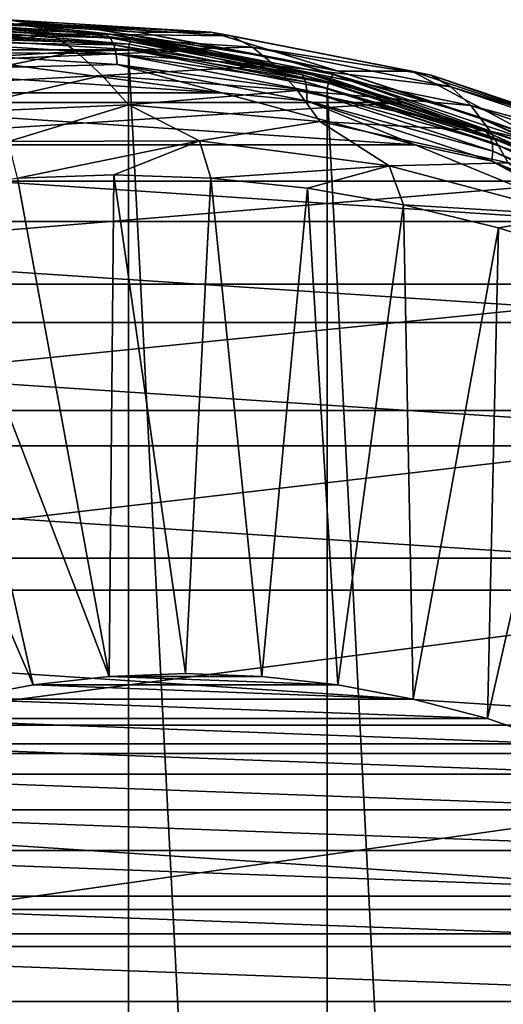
# Model space of a CAD drawing. Header units: metres. Extents: x -27 to 251, y -27 to 27.
# Tile 51 of 53: x 231.35 to 236.85, y 11.28 to 22.5. Entities that reach past the tile are written whole.
import ezdxf

# ---------------------------------------------------------------- set-up
doc = ezdxf.new("R2010")
doc.units = ezdxf.units.M
doc.layers.add('solid_10271033', color=7, linetype='CONTINUOUS')

msp = doc.modelspace()

# ---------------------------------------------------------------- linework, layer by layer
at = {"layer": 'solid_10271033'}
for points in [[(233.489944, 22.158175, 163.546265), (231.195313, 22.461933, 162.326187), (217.293167, 22.158175, 194.00795)], [(229.138718, 22.298481, 157.696014), (231.213211, 22.499811, 159.309006), (231.444946, 22.459007, 158.922256)], [(229.138718, 22.298481, 157.696014), (231.444946, 22.459007, 158.922256), (229.413788, 22.184668, 157.346069)], [(231.444946, 22.459007, 158.922256), (231.703934, 22.336823, 158.563766), (229.413788, 22.184668, 157.346069)], [(232.087662, 22.412064, 161.851334), (230.381104, 22.499809, 160.873947), (229.817642, 22.479385, 160.644348)], [(232.087662, 22.412064, 161.851334), (229.817642, 22.479385, 160.644348), (230.326035, 22.461576, 160.977875)], [(232.323578, 22.341595, 162.779526), (230.100937, 22.482964, 161.597733), (231.195313, 22.461933, 162.326187)], [(230.157608, 22.432947, 161.49115), (230.100937, 22.482964, 161.597733), (232.323578, 22.341595, 162.779526)], [(230.326035, 22.461576, 160.977875), (230.30542, 22.417267, 161.017044), (232.609802, 22.275612, 162.24231)], [(232.634995, 22.319643, 162.205551), (230.326035, 22.461576, 160.977875), (232.609802, 22.275612, 162.24231)], [(232.087662, 22.412064, 161.851334), (230.326035, 22.461576, 160.977875), (232.634995, 22.319643, 162.205551)], [(231.213211, 22.499811, 159.309006), (230.381104, 22.499809, 160.873947), (232.693985, 22.357637, 162.103729)], [(232.087662, 22.412064, 161.851334), (232.693985, 22.357637, 162.103729), (230.381104, 22.499809, 160.873947)], [(232.323578, 22.341595, 162.779526), (231.195313, 22.461933, 162.326187), (233.489944, 22.158175, 163.546265)], [(233.526093, 22.357635, 160.538788), (231.213211, 22.499811, 159.309006), (232.693985, 22.357637, 162.103729)], [(231.444946, 22.459007, 158.922256), (231.213211, 22.499811, 159.309006), (233.526093, 22.357635, 160.538788)], [(231.444946, 22.459007, 158.922256), (233.526093, 22.357635, 160.538788), (233.752014, 22.314619, 160.148941)], [(231.444946, 22.459007, 158.922256), (233.752014, 22.314619, 160.148941), (231.703934, 22.336823, 158.563766)], [(229.413788, 22.184668, 157.346069), (231.703934, 22.336823, 158.563766), (229.724045, 21.999098, 157.048157)], [(231.703934, 22.336823, 158.563766), (231.987564, 22.136976, 158.251694), (229.724045, 21.999098, 157.048157)], [(232.375305, 22.291893, 162.670319), (230.157608, 22.432947, 161.49115), (232.323578, 22.341595, 162.779526)], [(230.206253, 22.353369, 161.399658), (230.157608, 22.432947, 161.49115), (232.375305, 22.291893, 162.670319)], [(232.416077, 22.212814, 162.574646), (230.206253, 22.353369, 161.399658), (232.375305, 22.291893, 162.670319)], [(230.243561, 22.24966, 161.329483), (230.206253, 22.353369, 161.399658), (232.416077, 22.212814, 162.574646)], [(232.590942, 22.220135, 162.264435), (230.292297, 22.361435, 161.042221), (230.289688, 22.29981, 161.051849)], [(230.30542, 22.417267, 161.017044), (230.292297, 22.361435, 161.042221), (232.590942, 22.220135, 162.264435)], [(232.609802, 22.275612, 162.24231), (230.30542, 22.417267, 161.017044), (232.590942, 22.220135, 162.264435)], [(231.703934, 22.336823, 158.563766), (233.994186, 22.186758, 159.781509), (231.987564, 22.136976, 158.251694)], [(233.752014, 22.314619, 160.148941), (233.994186, 22.186758, 159.781509), (231.703934, 22.336823, 158.563766)], [(234.336044, 22.051666, 163.046829), (232.693985, 22.357637, 162.103729), (232.087662, 22.412064, 161.851334)], [(234.336044, 22.051666, 163.046829), (232.087662, 22.412064, 161.851334), (232.634995, 22.319643, 162.205551)], [(234.518265, 21.919268, 163.946457), (232.323578, 22.341595, 162.779526), (233.489944, 22.158175, 163.546265)], [(232.375305, 22.291893, 162.670319), (232.323578, 22.341595, 162.779526), (234.518265, 21.919268, 163.946457)], [(233.526093, 22.357635, 160.538788), (232.693985, 22.357637, 162.103729), (234.976517, 21.911533, 163.317368)], [(234.336044, 22.051666, 163.046829), (234.976517, 21.911533, 163.317368), (232.693985, 22.357637, 162.103729)], [(235.808624, 21.91153, 161.752441), (233.526093, 22.357635, 160.538788), (234.976517, 21.911533, 163.317368)], [(233.752014, 22.314619, 160.148941), (233.526093, 22.357635, 160.538788), (235.808624, 21.91153, 161.752441)], [(232.443146, 22.109758, 162.499023), (230.243561, 22.24966, 161.329483), (232.416077, 22.212814, 162.574646)], [(230.266983, 22.128904, 161.285446), (230.243561, 22.24966, 161.329483), (232.443146, 22.109758, 162.499023)], [(230.28952, -22.299809, 161.051773), (232.582138, -22.158659, 162.270767), (230.289688, 22.29981, 161.051849)], [(232.582138, -22.158659, 162.270767), (232.582291, 22.15864, 162.270859), (230.289688, 22.29981, 161.051849)], [(232.590942, 22.220135, 162.264435), (230.289688, 22.29981, 161.051849), (232.582291, 22.15864, 162.270859)], [(234.565109, 21.870506, 163.834656), (232.375305, 22.291893, 162.670319), (234.518265, 21.919268, 163.946457)], [(232.416077, 22.212814, 162.574646), (232.375305, 22.291893, 162.670319), (234.565109, 21.870506, 163.834656)], [(234.598114, 21.792923, 163.734848), (232.416077, 22.212814, 162.574646), (234.565109, 21.870506, 163.834656)], [(232.443146, 22.109758, 162.499023), (232.416077, 22.212814, 162.574646), (234.598114, 21.792923, 163.734848)], [(234.859451, 21.776773, 163.470627), (232.590942, 22.220135, 162.264435), (232.582291, 22.15864, 162.270859)], [(232.609802, 22.275612, 162.24231), (232.590942, 22.220135, 162.264435), (234.859451, 21.776773, 163.470627)], [(232.634995, 22.319643, 162.205551), (232.609802, 22.275612, 162.24231), (234.883987, 21.831144, 163.451508)], [(234.883987, 21.831144, 163.451508), (232.609802, 22.275612, 162.24231), (234.859451, 21.776773, 163.470627)], [(234.913651, 21.874296, 163.417145), (232.634995, 22.319643, 162.205551), (234.883987, 21.831144, 163.451508)], [(234.336044, 22.051666, 163.046829), (232.634995, 22.319643, 162.205551), (234.913651, 21.874296, 163.417145)], [(233.752014, 22.314619, 160.148941), (235.808624, 21.91153, 161.752441), (236.02858, 21.867277, 161.359406)], [(233.752014, 22.314619, 160.148941), (236.02858, 21.867277, 161.359406), (233.994186, 22.186758, 159.781509)], [(233.489944, 22.158175, 163.546265), (217.293167, 22.158175, 194.00795), (219.541153, 21.554762, 195.203217)], [(235.737915, 21.554762, 164.741531), (233.489944, 22.158175, 163.546265), (219.541153, 21.554762, 195.203217)], [(230.266983, 22.128904, 161.285446), (231.404419, 21.962772, 161.871078), (229.145447, 21.962774, 160.669968)], [(229.724045, 21.999098, 157.048157), (231.987564, 22.136976, 158.251694), (230.056259, 21.746872, 156.810547)], [(231.987564, 22.136976, 158.251694), (232.28363, 21.865515, 157.994858), (230.056259, 21.746872, 156.810547)], [(232.45462, 21.989761, 162.448624), (231.404419, 21.962772, 161.871078), (230.266983, 22.128904, 161.285446)], [(232.45462, 21.989761, 162.448624), (230.266983, 22.128904, 161.285446), (232.443146, 22.109758, 162.499023)], [(233.994186, 22.186758, 159.781509), (234.249954, 21.977119, 159.454636), (231.987564, 22.136976, 158.251694)], [(231.987564, 22.136976, 158.251694), (234.249954, 21.977119, 159.454636), (232.28363, 21.865515, 157.994858)], [(234.615051, 21.691814, 163.653854), (232.443146, 22.109758, 162.499023), (234.598114, 21.792923, 163.734848)], [(232.45462, 21.989761, 162.448624), (232.443146, 22.109758, 162.499023), (234.615051, 21.691814, 163.653854)], [(232.582138, -22.158659, 162.270767), (234.844635, -21.716181, 163.473755), (232.582291, 22.15864, 162.270859)], [(234.844635, -21.716181, 163.473755), (234.844772, 21.716145, 163.473831), (232.582291, 22.15864, 162.270859)], [(234.859451, 21.776773, 163.470627), (232.582291, 22.15864, 162.270859), (234.844772, 21.716145, 163.473831)], [(234.518265, 21.919268, 163.946457), (233.489944, 22.158175, 163.546265), (235.737915, 21.554762, 164.741531)], [(233.994186, 22.186758, 159.781509), (236.253555, 21.7365, 160.982834), (234.249954, 21.977119, 159.454636)], [(236.02858, 21.867277, 161.359406), (236.253555, 21.7365, 160.982834), (233.994186, 22.186758, 159.781509)], [(232.45462, 21.989761, 162.448624), (233.648361, 21.665674, 163.064209), (231.404419, 21.962772, 161.871078)], [(234.614746, 21.574085, 163.597183), (233.648361, 21.665674, 163.064209), (232.45462, 21.989761, 162.448624)], [(234.614746, 21.574085, 163.597183), (232.45462, 21.989761, 162.448624), (234.615051, 21.691814, 163.653854)], [(236.533417, 21.402903, 164.215179), (234.976517, 21.911533, 163.317368), (234.336044, 22.051666, 163.046829)], [(236.533417, 21.402903, 164.215179), (234.336044, 22.051666, 163.046829), (234.913651, 21.874296, 163.417145)], [(226.901505, 21.665678, 159.476837), (229.145447, 21.962774, 160.669968), (233.648361, 21.665674, 163.064209)], [(229.145447, 21.962774, 160.669968), (231.404419, 21.962772, 161.871078), (233.648361, 21.665674, 163.064209)], [(234.249954, 21.977119, 159.454636), (234.508224, 21.692507, 159.177704), (232.28363, 21.865515, 157.994858)], [(234.249954, 21.977119, 159.454636), (236.480804, 21.521679, 160.640793), (234.508224, 21.692507, 159.177704)], [(236.253555, 21.7365, 160.982834), (236.480804, 21.521679, 160.640793), (234.249954, 21.977119, 159.454636)], [(236.657394, 21.221294, 165.083862), (234.518265, 21.919268, 163.946457), (235.737915, 21.554762, 164.741531)], [(234.565109, 21.870506, 163.834656), (234.518265, 21.919268, 163.946457), (236.657394, 21.221294, 165.083862)], [(234.913651, 21.874296, 163.417145), (234.883987, 21.831144, 163.451508), (237.097015, 21.089903, 164.628204)], [(237.131058, 21.13159, 164.596161), (234.913651, 21.874296, 163.417145), (237.097015, 21.089903, 164.628204)], [(236.533417, 21.402903, 164.215179), (234.913651, 21.874296, 163.417145), (237.131058, 21.13159, 164.596161)], [(235.808624, 21.91153, 161.752441), (234.976517, 21.911533, 163.317368), (237.197708, 21.167566, 164.498398)], [(236.533417, 21.402903, 164.215179), (237.197708, 21.167566, 164.498398), (234.976517, 21.911533, 163.317368)], [(238.029816, 21.167559, 162.933472), (235.808624, 21.91153, 161.752441), (237.197708, 21.167566, 164.498398)], [(236.02858, 21.867277, 161.359406), (235.808624, 21.91153, 161.752441), (238.029816, 21.167559, 162.933472)], [(230.056259, 21.746872, 156.810547), (232.28363, 21.865515, 157.994858), (230.400665, 21.435644, 156.641754)], [(232.28363, 21.865515, 157.994858), (232.583405, 21.530691, 157.802338), (230.400665, 21.435644, 156.641754)], [(232.28363, 21.865515, 157.994858), (234.508224, 21.692507, 159.177704), (232.583405, 21.530691, 157.802338)], [(236.699478, 21.174086, 164.969528), (234.565109, 21.870506, 163.834656), (236.657394, 21.221294, 165.083862)], [(234.598114, 21.792923, 163.734848), (234.565109, 21.870506, 163.834656), (236.699478, 21.174086, 164.969528)], [(236.72493, 21.098972, 164.865692), (234.598114, 21.792923, 163.734848), (236.699478, 21.174086, 164.969528)], [(234.615051, 21.691814, 163.653854), (234.598114, 21.792923, 163.734848), (236.72493, 21.098972, 164.865692)], [(237.066971, 21.037378, 164.644379), (234.859451, 21.776773, 163.470627), (234.844772, 21.716145, 163.473831)], [(234.883987, 21.831144, 163.451508), (234.859451, 21.776773, 163.470627), (237.066971, 21.037378, 164.644379)], [(237.097015, 21.089903, 164.628204), (234.883987, 21.831144, 163.451508), (237.066971, 21.037378, 164.644379)], [(236.02858, 21.867277, 161.359406), (238.029816, 21.167559, 162.933472), (238.243744, 21.123056, 162.537231)], [(236.02858, 21.867277, 161.359406), (238.243744, 21.123056, 162.537231), (236.253555, 21.7365, 160.982834)], [(224.702957, 21.07543, 158.307846), (226.901505, 21.665678, 159.476837), (235.846909, 21.075422, 164.2332)], [(226.901505, 21.665678, 159.476837), (233.648361, 21.665674, 163.064209), (235.846909, 21.075422, 164.2332)], [(234.508224, 21.692507, 159.177704), (234.761353, 21.341583, 158.960373), (232.583405, 21.530691, 157.802338)], [(234.614746, 21.574085, 163.597183), (235.846909, 21.075422, 164.2332), (233.648361, 21.665674, 163.064209)], [(234.508224, 21.692507, 159.177704), (236.700378, 21.230152, 160.343277), (234.761353, 21.341583, 158.960373)], [(236.480804, 21.521679, 160.640793), (236.700378, 21.230152, 160.343277), (234.508224, 21.692507, 159.177704)], [(234.614746, 21.574085, 163.597183), (234.615051, 21.691814, 163.653854), (236.731995, 21.001083, 164.779449)], [(236.731995, 21.001083, 164.779449), (234.615051, 21.691814, 163.653854), (236.72493, 21.098972, 164.865692)], [(234.844635, -21.716181, 163.473755), (237.046341, -20.978384, 164.644424), (234.844772, 21.716145, 163.473831)], [(237.046341, -20.978384, 164.644424), (237.046463, 20.978334, 164.644501), (234.844772, 21.716145, 163.473831)], [(237.066971, 21.037378, 164.644379), (234.844772, 21.716145, 163.473831), (237.046463, 20.978334, 164.644501)], [(236.253555, 21.7365, 160.982834), (238.451477, 20.992144, 162.151489), (236.480804, 21.521679, 160.640793)], [(238.243744, 21.123056, 162.537231), (238.451477, 20.992144, 162.151489), (236.253555, 21.7365, 160.982834)], [(235.737915, 21.554762, 164.741531), (219.541153, 21.554762, 195.203217), (221.712067, 20.659859, 196.357529)], [(237.908844, 20.659859, 165.895828), (235.737915, 21.554762, 164.741531), (221.712067, 20.659859, 196.357529)], [(236.7202, 20.887104, 164.716675), (235.846909, 21.075422, 164.2332), (234.614746, 21.574085, 163.597183)], [(236.7202, 20.887104, 164.716675), (234.614746, 21.574085, 163.597183), (236.731995, 21.001083, 164.779449)], [(236.657394, 21.221294, 165.083862), (235.737915, 21.554762, 164.741531), (237.908844, 20.659859, 165.895828)], [(230.400665, 21.435644, 156.641754), (232.583405, 21.530691, 157.802338), (231.216904, 21.113562, 156.797852)], [(232.583405, 21.530691, 157.802338), (233.391113, 21.117857, 157.953888), (231.216904, 21.113562, 156.797852)], [(232.583405, 21.530691, 157.802338), (234.761353, 21.341583, 158.960373), (233.391113, 21.117857, 157.953888)], [(236.480804, 21.521679, 160.640793), (238.650085, 20.776779, 161.79422), (236.700378, 21.230152, 160.343277)], [(238.451477, 20.992144, 162.151489), (238.650085, 20.776779, 161.79422), (236.480804, 21.521679, 160.640793)], [(234.761353, 21.341583, 158.960373), (235.551025, 20.835938, 159.102341), (233.391113, 21.117857, 157.953888)], [(234.761353, 21.341583, 158.960373), (236.905792, 20.870815, 160.100601), (235.551025, 20.835938, 159.102341)], [(236.700378, 21.230152, 160.343277), (236.905792, 20.870815, 160.100601), (234.761353, 21.341583, 158.960373)], [(238.651001, 20.474258, 165.341125), (237.197708, 21.167566, 164.498398), (236.533417, 21.402903, 164.215179)], [(238.651001, 20.474258, 165.341125), (236.533417, 21.402903, 164.215179), (237.131058, 21.13159, 164.596161)], [(238.714081, 20.256449, 166.177414), (236.657394, 21.221294, 165.083862), (237.908844, 20.659859, 165.895828)], [(236.699478, 21.174086, 164.969528), (236.657394, 21.221294, 165.083862), (238.714081, 20.256449, 166.177414)], [(236.700378, 21.230152, 160.343277), (238.830841, 20.484621, 161.476074), (236.905792, 20.870815, 160.100601)], [(238.650085, 20.776779, 161.79422), (238.830841, 20.484621, 161.476074), (236.700378, 21.230152, 160.343277)], [(231.216904, 21.113562, 156.797852), (233.391113, 21.117857, 157.953888), (231.320404, 20.69368, 156.658295)], [(233.391113, 21.117857, 157.953888), (232.417191, 20.730928, 157.241486), (231.320404, 20.69368, 156.658295)], [(233.391113, 21.117857, 157.953888), (233.522278, 20.693115, 157.829056), (232.417191, 20.730928, 157.241486)], [(233.391113, 21.117857, 157.953888), (235.551025, 20.835938, 159.102341), (233.522278, 20.693115, 157.829056)], [(238.751587, 20.211388, 166.060654), (236.699478, 21.174086, 164.969528), (238.714081, 20.256449, 166.177414)], [(236.72493, 21.098972, 164.865692), (236.699478, 21.174086, 164.969528), (238.751587, 20.211388, 166.060654)], [(238.76976, 20.139688, 165.952957), (236.72493, 21.098972, 164.865692), (238.751587, 20.211388, 166.060654)], [(236.731995, 21.001083, 164.779449), (236.72493, 21.098972, 164.865692), (238.76976, 20.139688, 165.952957)], [(222.579697, 20.199993, 157.178894), (224.702957, 21.07543, 158.307846), (237.970169, 20.199982, 165.362152)], [(224.702957, 21.07543, 158.307846), (235.846909, 21.075422, 164.2332), (237.970169, 20.199982, 165.362152)], [(236.7202, 20.887104, 164.716675), (237.970169, 20.199982, 165.362152), (235.846909, 21.075422, 164.2332)], [(236.7202, 20.887104, 164.716675), (236.731995, 21.001083, 164.779449), (238.767334, 20.046251, 165.861664)], [(238.767334, 20.046251, 165.861664), (236.731995, 21.001083, 164.779449), (238.76976, 20.139688, 165.952957)], [(236.905792, 20.870815, 160.100601), (237.667374, 20.271622, 160.227615), (235.551025, 20.835938, 159.102341)], [(238.744492, 19.937454, 165.793015), (237.970169, 20.199982, 165.362152), (236.7202, 20.887104, 164.716675)], [(238.744492, 19.937454, 165.793015), (236.7202, 20.887104, 164.716675), (238.767334, 20.046251, 165.861664)], [(235.551025, 20.835938, 159.102341), (234.623367, 20.579802, 158.41452), (233.522278, 20.693115, 157.829056)], [(235.551025, 20.835938, 159.102341), (235.716446, 20.391396, 158.995728), (234.623367, 20.579802, 158.41452)], [(235.551025, 20.835938, 159.102341), (237.667374, 20.271622, 160.227615), (235.716446, 20.391396, 158.995728)], [(237.908844, 20.659859, 165.895828), (221.712067, 20.659859, 196.357529), (223.776581, 19.485565, 197.455246)], [(239.973358, 19.485563, 166.993546), (237.908844, 20.659859, 165.895828), (223.776581, 19.485565, 197.455246)], [(230.227539, 20.582062, 156.077209), (231.320404, 20.69368, 156.658295), (232.362305, 15.017636, 155.245209)], [(231.320404, 20.69368, 156.658295), (232.417191, 20.730928, 157.241486), (232.362305, 15.017636, 155.245209)], [(232.417191, 20.730928, 157.241486), (233.23259, 15.05, 155.707947), (232.362305, 15.017636, 155.245209)], [(233.522278, 20.693115, 157.829056), (233.23259, 15.05, 155.707947), (232.417191, 20.730928, 157.241486)], [(233.522278, 20.693115, 157.829056), (234.102875, 15.017636, 156.170685), (233.23259, 15.05, 155.707947)], [(233.522278, 20.693115, 157.829056), (234.623367, 20.579802, 158.41452), (234.102875, 15.017636, 156.170685)], [(229.142548, 20.396481, 155.50032), (230.227539, 20.582062, 156.077209), (231.498352, 14.921271, 154.785843)], [(230.227539, 20.582062, 156.077209), (232.362305, 15.017636, 155.245209), (231.498352, 14.921271, 154.785843)], [(234.623367, 20.579802, 158.41452), (234.966827, 14.921271, 156.630051), (234.102875, 15.017636, 156.170685)], [(234.623367, 20.579802, 158.41452), (235.716446, 20.391396, 158.995728), (234.966827, 14.921271, 156.630051)], [(229.142548, 20.396481, 155.50032), (231.498352, 14.921271, 154.785843), (230.640121, 14.76079, 154.329498)], [(235.716446, 20.391396, 158.995728), (235.825058, 14.76079, 157.086395), (234.966827, 14.921271, 156.630051)], [(235.716446, 20.391396, 158.995728), (236.797531, 20.128578, 159.570541), (235.825058, 14.76079, 157.086395)], [(237.667374, 20.271622, 160.227615), (236.797531, 20.128578, 159.570541), (235.716446, 20.391396, 158.995728)], [(220.560562, 19.051245, 156.105301), (222.579697, 20.199993, 157.178894), (239.989304, 19.051233, 166.435745)], [(222.579697, 20.199993, 157.178894), (237.970169, 20.199982, 165.362152), (239.989304, 19.051233, 166.435745)], [(237.667374, 20.271622, 160.227615), (237.86264, 19.792305, 160.136871), (236.797531, 20.128578, 159.570541)], [(236.797531, 20.128578, 159.570541), (236.671509, 14.537226, 157.536453), (235.825058, 14.76079, 157.086395)], [(236.797531, 20.128578, 159.570541), (237.86264, 19.792305, 160.136871), (236.671509, 14.537226, 157.536453)], [(237.86264, 19.792305, 160.136871), (237.504425, 14.251122, 157.979324), (236.671509, 14.537226, 157.536453)], [(239.973358, 19.485563, 166.993546), (223.776581, 19.485565, 197.455246), (225.706772, 18.047762, 198.481537)], [(241.903549, 18.047762, 168.019852), (239.973358, 19.485563, 166.993546), (225.706772, 18.047762, 198.481537)], [(218.672989, 17.644819, 155.101669), (220.560562, 19.051245, 156.105301), (241.876862, 17.644804, 167.439377)], [(220.560562, 19.051245, 156.105301), (239.989304, 19.051233, 166.435745), (241.876862, 17.644804, 167.439377)], [(241.903549, 18.047762, 168.019852), (225.706772, 18.047762, 198.481537), (227.476532, 16.365892, 199.422531)], [(243.673294, 16.365892, 168.960846), (241.903549, 18.047762, 168.019852), (227.476532, 16.365892, 199.422531)], [(216.942596, 15.99988, 154.181595), (218.672989, 17.644819, 155.101669), (243.607269, 15.999864, 168.359451)], [(218.672989, 17.644819, 155.101669), (241.876862, 17.644804, 167.439377), (243.607269, 15.999864, 168.359451)], [(243.673294, 16.365892, 168.960846), (227.476532, 16.365892, 199.422531), (229.06192, 14.462703, 200.265503)], [(245.258682, 14.462702, 169.803802), (243.673294, 16.365892, 168.960846), (229.06192, 14.462703, 200.265503)], [(215.392654, 14.138643, 153.357468), (216.942596, 15.99988, 154.181595), (245.157211, 14.138625, 169.183563)], [(216.942596, 15.99988, 154.181595), (243.607269, 15.999864, 168.359451), (245.157211, 14.138625, 169.183563)], [(232.362305, 15.017636, 155.245209), (233.23259, 15.05, 155.707947), (234.102875, 15.017636, 156.170685)], [(230.640121, 14.76079, 154.329498), (231.498352, 14.921271, 154.785843), (235.825058, 14.76079, 157.086395)], [(231.498352, 14.921271, 154.785843), (232.362305, 15.017636, 155.245209), (234.966827, 14.921271, 156.630051)], [(231.498352, 14.921271, 154.785843), (234.966827, 14.921271, 156.630051), (235.825058, 14.76079, 157.086395)], [(232.362305, 15.017636, 155.245209), (234.102875, 15.017636, 156.170685), (234.966827, 14.921271, 156.630051)], [(229.793671, 14.537226, 153.87944), (230.640121, 14.76079, 154.329498), (236.671509, 14.537226, 157.536453)], [(230.640121, 14.76079, 154.329498), (235.825058, 14.76079, 157.086395), (236.671509, 14.537226, 157.536453)], [(228.960754, 14.251122, 153.436569), (229.793671, 14.537226, 153.87944), (237.504425, 14.251122, 157.979324)], [(229.793671, 14.537226, 153.87944), (236.671509, 14.537226, 157.536453), (237.504425, 14.251122, 157.979324)], [(245.258682, 14.462702, 169.803802), (229.06192, 14.462703, 200.265503), (230.441498, 12.36393, 200.999039)], [(246.63826, 12.36393, 170.537354), (245.258682, 14.462702, 169.803802), (230.441498, 12.36393, 200.999039)], [(228.147461, 13.904414, 153.004135), (228.960754, 14.251122, 153.436569), (238.317719, 13.904414, 158.411758)], [(228.960754, 14.251122, 153.436569), (237.504425, 14.251122, 157.979324), (238.317719, 13.904414, 158.411758)], [(214.043808, 12.085884, 152.640274), (215.392654, 14.138643, 153.357468), (246.506042, 12.085865, 169.900757)], [(215.392654, 14.138643, 153.357468), (245.157211, 14.138625, 169.183563), (246.506042, 12.085865, 169.900757)], [(227.355865, 13.498235, 152.583237), (228.147461, 13.904414, 153.004135), (239.109314, 13.498235, 158.832657)], [(228.147461, 13.904414, 153.004135), (238.317719, 13.904414, 158.411758), (239.109314, 13.498235, 158.832657)], [(226.588089, 13.033378, 152.175003), (227.355865, 13.498235, 152.583237), (239.877106, 13.033378, 159.240891)], [(227.355865, 13.498235, 152.583237), (239.109314, 13.498235, 158.832657), (239.877106, 13.033378, 159.240891)], [(225.850006, 12.51364, 151.782562), (226.588089, 13.033378, 152.175003), (240.615173, 12.51364, 159.633331)], [(226.588089, 13.033378, 152.175003), (239.877106, 13.033378, 159.240891), (240.615173, 12.51364, 159.633331)], [(225.143265, 11.940067, 151.406769), (225.850006, 12.51364, 151.782562), (241.32193, 11.940067, 160.009125)], [(225.850006, 12.51364, 151.782562), (240.615173, 12.51364, 159.633331), (241.32193, 11.940067, 160.009125)], [(246.63826, 12.36393, 170.537354), (230.441498, 12.36393, 200.999039), (231.596619, 10.097954, 201.613235)], [(230.591553, 11.961729, 201.224823), (231.596619, 10.097954, 201.613235), (230.441498, 12.36393, 200.999039)], [(247.793396, 10.097953, 171.151535), (246.63826, 12.36393, 170.537354), (231.596619, 10.097954, 201.613235)], [(212.914459, 9.869438, 152.039795), (214.043808, 12.085884, 152.640274), (247.635391, 9.869418, 170.501251)], [(214.043808, 12.085884, 152.640274), (246.506042, 12.085865, 169.900757), (247.635391, 9.869418, 170.501251)], [(224.471207, 11.315304, 151.049438), (225.143265, 11.940067, 151.406769), (241.993973, 11.315304, 160.366455)], [(225.143265, 11.940067, 151.406769), (241.32193, 11.940067, 160.009125), (241.993973, 11.315304, 160.366455)], [(230.497574, 11.935186, 201.311615), (230.389465, 11.892906, 201.371582), (231.460098, 9.698924, 201.940857)], [(231.460098, 9.698924, 201.940857), (230.389465, 11.892906, 201.371582), (231.340317, 9.653962, 201.967285)], [(230.591553, 11.961729, 201.224823), (230.497574, 11.935186, 201.311615), (231.572006, 9.733404, 201.882904)], [(231.572006, 9.733404, 201.882904), (230.497574, 11.935186, 201.311615), (231.460098, 9.698924, 201.940857)], [(231.668396, 9.755051, 201.797379), (231.596619, 10.097954, 201.613235), (230.591553, 11.961729, 201.224823)], [(231.668396, 9.755051, 201.797379), (230.591553, 11.961729, 201.224823), (231.572006, 9.733404, 201.882904)], [(223.835968, 10.641574, 150.71167), (224.471207, 11.315304, 151.049438), (242.629227, 10.641574, 160.704224)], [(224.471207, 11.315304, 151.049438), (241.993973, 11.315304, 160.366455), (242.629227, 10.641574, 160.704224)]]:
    msp.add_3dface(points, dxfattribs=at)

doc.saveas('drawing.dxf')
